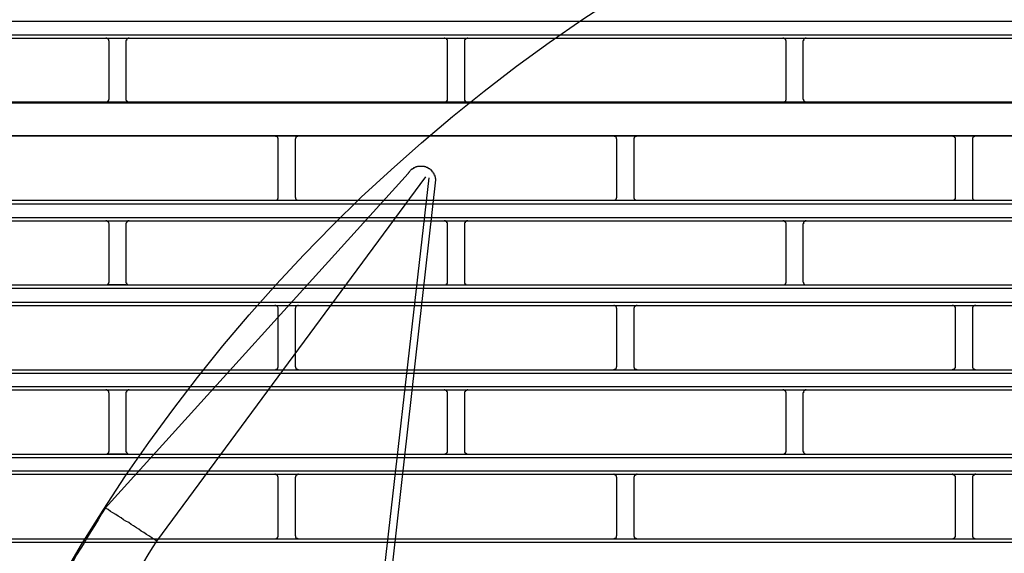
# Model space of a CAD drawing. Header units: millimetres. Extents: x 50532 to 99257, y 49161 to 61325.
# Tile 233 of 256: x 94219 to 94271, y 60857 to 60885. Entities that reach past the tile are written whole.
import ezdxf

# ---------------------------------------------------------------- set-up
doc = ezdxf.new("R2010")
doc.units = ezdxf.units.MM
doc.layers.add('AQUAREA', color=7, linetype='Continuous')

# ---------------------------------------------------------------- blocks, each defined once
blk = doc.blocks.new('SPLIT')
at = {"layer": 'AQUAREA'}
for points in [[(24308.59, -1060.59), (24877.69, -1060.59)], [(24308.59, -1062.55), (24877.69, -1062.55)], [(24308.59, -1063.04), (24877.69, -1063.04)], [(24393.5, -1063.53), (24393.5, -1063.53), (24393.5, -1063.46), (24393.43, -1063.46), (24393.43, -1063.39), (24393.43, -1063.32), (24393.43, -1063.25), (24393.35, -1063.25), (24393.35, -1063.18), (24393.29, -1063.18), (24393.29, -1063.11), (24393.22, -1063.11), (24393.15, -1063.11), (24393.15, -1063.04), (24393.08, -1063.04), (24393, -1063.04)], [(24393.5, -1063.04), (24395.95, -1063.04)], [(24396.44, -1063.04), (24396.44, -1063.04), (24396.37, -1063.04), (24396.3, -1063.04), (24396.3, -1063.11), (24396.23, -1063.11), (24396.15, -1063.11), (24396.15, -1063.18), (24396.09, -1063.18), (24396.09, -1063.25), (24396.02, -1063.25), (24396.02, -1063.32), (24396.02, -1063.39), (24395.95, -1063.39), (24395.95, -1063.46), (24395.95, -1063.53)], [(24443.05, -1063.53), (24443.05, -1063.53), (24443.05, -1063.46), (24443.05, -1063.39), (24443.05, -1063.32), (24442.99, -1063.32), (24442.99, -1063.25), (24442.92, -1063.18), (24442.85, -1063.18), (24442.85, -1063.11), (24442.78, -1063.11), (24442.7, -1063.11), (24442.7, -1063.04), (24442.64, -1063.04), (24442.57, -1063.04)], [(24446.07, -1063.04), (24446.07, -1063.04), (24446, -1063.04), (24445.93, -1063.04), (24445.93, -1063.11), (24445.85, -1063.11), (24445.79, -1063.11), (24445.79, -1063.18), (24445.72, -1063.18), (24445.72, -1063.25), (24445.65, -1063.25), (24445.65, -1063.32), (24445.58, -1063.32), (24445.58, -1063.39), (24445.58, -1063.46), (24445.58, -1063.53)], [(24492.69, -1063.53), (24492.69, -1063.53), (24492.69, -1063.46), (24492.69, -1063.39), (24492.62, -1063.39), (24492.62, -1063.32), (24492.62, -1063.25), (24492.55, -1063.25), (24492.55, -1063.18), (24492.48, -1063.18), (24492.48, -1063.11), (24492.4, -1063.11), (24492.34, -1063.11), (24492.34, -1063.04), (24492.27, -1063.04), (24492.2, -1063.04)], [(24495.63, -1063.04), (24495.63, -1063.04), (24495.55, -1063.04), (24495.49, -1063.04), (24495.49, -1063.11), (24495.42, -1063.11), (24495.35, -1063.11), (24495.35, -1063.18), (24495.28, -1063.18), (24495.28, -1063.25), (24495.2, -1063.32), (24495.2, -1063.39), (24495.2, -1063.46), (24495.14, -1063.46), (24495.14, -1063.53)], [(24393.5, -1071.93), (24393.5, -1063.53)], [(24395.95, -1063.53), (24395.95, -1071.93)], [(24443.05, -1071.93), (24443.05, -1063.53)], [(24445.58, -1063.53), (24445.58, -1071.93)], [(24492.69, -1071.93), (24492.69, -1063.53)], [(24495.14, -1063.53), (24495.14, -1071.93)], [(24308.59, -1072.56), (24877.69, -1072.56)], [(24343.38, -1072.42), (24393, -1072.42)], [(24393, -1072.42), (24393, -1072.42), (24393.08, -1072.42), (24393.15, -1072.42), (24393.22, -1072.42), (24393.22, -1072.35), (24393.29, -1072.35), (24393.29, -1072.28), (24393.35, -1072.28), (24393.35, -1072.21), (24393.43, -1072.21), (24393.43, -1072.14), (24393.43, -1072.07), (24393.5, -1072.07), (24393.5, -1072), (24393.5, -1071.93)], [(24393, -1072.42), (24442.57, -1072.42)], [(24395.95, -1071.93), (24395.95, -1072), (24395.95, -1072.07), (24395.95, -1072.14), (24396.02, -1072.14), (24396.02, -1072.21), (24396.02, -1072.28), (24396.09, -1072.28), (24396.09, -1072.35), (24396.15, -1072.35), (24396.23, -1072.35), (24396.23, -1072.42), (24396.3, -1072.42), (24396.37, -1072.42), (24396.44, -1072.42)], [(24442.57, -1072.42), (24442.57, -1072.42), (24442.64, -1072.42), (24442.7, -1072.42), (24442.78, -1072.42), (24442.85, -1072.42), (24442.85, -1072.35), (24442.92, -1072.35), (24442.92, -1072.28), (24442.99, -1072.28), (24442.99, -1072.21), (24443.05, -1072.21), (24443.05, -1072.14), (24443.05, -1072.07), (24443.05, -1072), (24443.05, -1071.93)], [(24442.57, -1072.42), (24492.2, -1072.42)], [(24445.58, -1071.93), (24445.58, -1072), (24445.58, -1072.07), (24445.58, -1072.14), (24445.58, -1072.21), (24445.65, -1072.21), (24445.65, -1072.28), (24445.72, -1072.28), (24445.72, -1072.35), (24445.79, -1072.35), (24445.79, -1072.42), (24445.85, -1072.42), (24445.93, -1072.42), (24446, -1072.42), (24446.07, -1072.42)], [(24492.2, -1072.42), (24492.2, -1072.42), (24492.27, -1072.42), (24492.34, -1072.42), (24492.4, -1072.42), (24492.48, -1072.35), (24492.55, -1072.35), (24492.55, -1072.28), (24492.62, -1072.28), (24492.62, -1072.21), (24492.62, -1072.14), (24492.69, -1072.14), (24492.69, -1072.07), (24492.69, -1072), (24492.69, -1071.93)], [(24492.2, -1072.42), (24541.83, -1072.42)], [(24495.14, -1071.93), (24495.14, -1072), (24495.2, -1072.07), (24495.2, -1072.14), (24495.2, -1072.21), (24495.28, -1072.21), (24495.28, -1072.28), (24495.35, -1072.28), (24495.35, -1072.35), (24495.42, -1072.35), (24495.42, -1072.42), (24495.49, -1072.42), (24495.55, -1072.42), (24495.63, -1072.42)], [(24308.59, -1077.32), (24877.69, -1077.32)], [(24368.15, -1077.39), (24417.79, -1077.39)], [(24417.79, -1077.39), (24467.42, -1077.39)], [(24418.28, -1077.88), (24418.28, -1077.88), (24418.28, -1077.81), (24418.28, -1077.74), (24418.2, -1077.74), (24418.2, -1077.67), (24418.2, -1077.6), (24418.14, -1077.6), (24418.14, -1077.53), (24418.07, -1077.53), (24418.07, -1077.46), (24418, -1077.46), (24417.93, -1077.46), (24417.85, -1077.46), (24417.85, -1077.39), (24417.79, -1077.39)], [(24421.22, -1077.39), (24421.22, -1077.39), (24421.15, -1077.39), (24421.15, -1077.46), (24421.08, -1077.46), (24421, -1077.46), (24421, -1077.53), (24420.94, -1077.53), (24420.87, -1077.53), (24420.87, -1077.6), (24420.87, -1077.67), (24420.8, -1077.67), (24420.8, -1077.74), (24420.8, -1077.81), (24420.73, -1077.81), (24420.73, -1077.88)], [(24467.42, -1077.39), (24516.98, -1077.39)], [(24467.9, -1077.88), (24467.9, -1077.88), (24467.9, -1077.81), (24467.84, -1077.81), (24467.84, -1077.74), (24467.84, -1077.67), (24467.77, -1077.6), (24467.77, -1077.53), (24467.7, -1077.53), (24467.63, -1077.46), (24467.55, -1077.46), (24467.49, -1077.46), (24467.49, -1077.39), (24467.42, -1077.39)], [(24470.85, -1077.39), (24470.85, -1077.39), (24470.78, -1077.39), (24470.78, -1077.46), (24470.7, -1077.46), (24470.64, -1077.46), (24470.57, -1077.46), (24470.57, -1077.53), (24470.5, -1077.53), (24470.5, -1077.6), (24470.43, -1077.6), (24470.43, -1077.67), (24470.43, -1077.74), (24470.35, -1077.74), (24470.35, -1077.81), (24470.35, -1077.88)], [(24516.98, -1077.39), (24566.6, -1077.39)], [(24517.47, -1077.88), (24517.47, -1077.88), (24517.47, -1077.81), (24517.47, -1077.74), (24517.47, -1077.67), (24517.4, -1077.67), (24517.4, -1077.6), (24517.33, -1077.6), (24517.33, -1077.53), (24517.25, -1077.53), (24517.25, -1077.46), (24517.19, -1077.46), (24517.12, -1077.46), (24517.12, -1077.39), (24517.05, -1077.39), (24516.98, -1077.39)], [(24520.48, -1077.39), (24520.48, -1077.39), (24520.4, -1077.39), (24520.34, -1077.39), (24520.34, -1077.46), (24520.27, -1077.46), (24520.2, -1077.46), (24520.2, -1077.53), (24520.13, -1077.53), (24520.13, -1077.6), (24520.05, -1077.6), (24520.05, -1077.67), (24519.99, -1077.67), (24519.99, -1077.74), (24519.99, -1077.81), (24519.99, -1077.88)], [(24418.28, -1086.35), (24418.28, -1077.88)], [(24420.73, -1077.88), (24420.73, -1086.35)], [(24467.9, -1086.35), (24467.9, -1077.88)], [(24470.35, -1077.88), (24470.35, -1086.35)], [(24517.47, -1086.35), (24517.47, -1077.88)], [(24519.99, -1077.88), (24519.99, -1086.35)], [(24392.94, -1131.99), (24437.32, -1082.92)], [(24440.68, -1082.43), (24440.68, -1082.43), (24440.6, -1082.36), (24440.54, -1082.29), (24440.47, -1082.22), (24440.4, -1082.22), (24440.33, -1082.15), (24440.25, -1082.15), (24440.25, -1082.08), (24440.19, -1082.08), (24440.12, -1082.08), (24440.12, -1082.01), (24440.05, -1082.01), (24439.98, -1082.01), (24439.9, -1081.94), (24439.84, -1081.94), (24439.77, -1081.94), (24439.7, -1081.87), (24439.63, -1081.87), (24439.55, -1081.87), (24439.49, -1081.87), (24439.42, -1081.87), (24439.35, -1081.87), (24439.28, -1081.87), (24439.2, -1081.87), (24439.14, -1081.87), (24439.07, -1081.87), (24439, -1081.87), (24438.93, -1081.87), (24438.85, -1081.87), (24438.79, -1081.87), (24438.72, -1081.87), (24438.65, -1081.87), (24438.58, -1081.94), (24438.5, -1081.94), (24438.44, -1081.94), (24438.37, -1082.01), (24438.3, -1082.01), (24438.23, -1082.08), (24438.15, -1082.08), (24438.09, -1082.08), (24438.09, -1082.15), (24438.02, -1082.15), (24438.02, -1082.22), (24437.95, -1082.22), (24437.88, -1082.29), (24437.8, -1082.29), (24437.8, -1082.36), (24437.74, -1082.36), (24437.67, -1082.43), (24437.6, -1082.5), (24437.53, -1082.57), (24437.45, -1082.64), (24437.45, -1082.71), (24437.39, -1082.78), (24437.32, -1082.85), (24437.32, -1082.92)], [(24441.38, -1083.83), (24441.38, -1083.83), (24441.38, -1083.76), (24441.38, -1083.69), (24441.3, -1083.62), (24441.3, -1083.55), (24441.3, -1083.48), (24441.3, -1083.41), (24441.24, -1083.41), (24441.24, -1083.34), (24441.24, -1083.27), (24441.24, -1083.2), (24441.17, -1083.2), (24441.17, -1083.13), (24441.1, -1083.06), (24441.1, -1082.99), (24441.1, -1082.92), (24441.03, -1082.92), (24441.03, -1082.85), (24440.95, -1082.78), (24440.95, -1082.71), (24440.89, -1082.71), (24440.89, -1082.64), (24440.82, -1082.64), (24440.82, -1082.57), (24440.82, -1082.5), (24440.75, -1082.5), (24440.75, -1082.43), (24440.68, -1082.43)], [(24439.84, -1083.41), (24400.43, -1136.82)], [(24440.33, -1083.55), (24432.35, -1153.34)], [(24438.85, -1106.02), (24441.38, -1083.83)], [(24441.38, -1083.83), (24441.38, -1083.83)], [(24308.59, -1086.84), (24877.69, -1086.84)], [(24308.59, -1087.33), (24877.69, -1087.33)], [(24417.79, -1086.84), (24417.79, -1086.84), (24417.85, -1086.84), (24417.93, -1086.84), (24418, -1086.84), (24418, -1086.77), (24418.07, -1086.77), (24418.14, -1086.77), (24418.14, -1086.7), (24418.2, -1086.7), (24418.2, -1086.63), (24418.2, -1086.56), (24418.28, -1086.56), (24418.28, -1086.49), (24418.28, -1086.42), (24418.28, -1086.35)], [(24420.73, -1086.35), (24420.73, -1086.35), (24420.73, -1086.42), (24420.8, -1086.42), (24420.8, -1086.49), (24420.8, -1086.56), (24420.8, -1086.63), (24420.87, -1086.63), (24420.87, -1086.7), (24420.94, -1086.7), (24420.94, -1086.77), (24421, -1086.77), (24421, -1086.84), (24421.08, -1086.84), (24421.15, -1086.84), (24421.22, -1086.84)], [(24467.42, -1086.84), (24467.42, -1086.84), (24467.49, -1086.84), (24467.55, -1086.84), (24467.63, -1086.84), (24467.63, -1086.77), (24467.7, -1086.77), (24467.7, -1086.7), (24467.77, -1086.7), (24467.77, -1086.63), (24467.84, -1086.63), (24467.84, -1086.56), (24467.84, -1086.49), (24467.9, -1086.49), (24467.9, -1086.42), (24467.9, -1086.35)], [(24470.35, -1086.35), (24470.35, -1086.35), (24470.35, -1086.42), (24470.35, -1086.49), (24470.35, -1086.56), (24470.43, -1086.56), (24470.43, -1086.63), (24470.5, -1086.7), (24470.5, -1086.77), (24470.57, -1086.77), (24470.64, -1086.77), (24470.64, -1086.84), (24470.7, -1086.84), (24470.78, -1086.84), (24470.85, -1086.84)], [(24516.98, -1086.84), (24516.98, -1086.84), (24517.05, -1086.84), (24517.12, -1086.84), (24517.19, -1086.84), (24517.25, -1086.77), (24517.33, -1086.77), (24517.33, -1086.7), (24517.4, -1086.7), (24517.4, -1086.63), (24517.47, -1086.63), (24517.47, -1086.56), (24517.47, -1086.49), (24517.47, -1086.42), (24517.47, -1086.35)], [(24519.99, -1086.35), (24519.99, -1086.35), (24519.99, -1086.42), (24519.99, -1086.49), (24519.99, -1086.56), (24520.05, -1086.63), (24520.05, -1086.7), (24520.13, -1086.7), (24520.13, -1086.77), (24520.2, -1086.77), (24520.27, -1086.84), (24520.34, -1086.84), (24520.4, -1086.84), (24520.48, -1086.84)], [(24308.59, -1089.36), (24877.69, -1089.36)], [(24308.59, -1089.85), (24877.69, -1089.85)], [(24393.5, -1090.34), (24393.5, -1090.34), (24393.5, -1090.27), (24393.43, -1090.2), (24393.43, -1090.13), (24393.43, -1090.06), (24393.35, -1090.06), (24393.35, -1089.99), (24393.29, -1089.99), (24393.29, -1089.92), (24393.22, -1089.92), (24393.15, -1089.85), (24393.08, -1089.85), (24393, -1089.85)], [(24393.5, -1089.85), (24395.95, -1089.85)], [(24393.5, -1098.74), (24393.5, -1090.34)], [(24396.44, -1089.85), (24396.44, -1089.85), (24396.37, -1089.85), (24396.3, -1089.85), (24396.23, -1089.85), (24396.23, -1089.92), (24396.15, -1089.92), (24396.15, -1089.99), (24396.09, -1089.99), (24396.09, -1090.06), (24396.02, -1090.06), (24396.02, -1090.13), (24395.95, -1090.2), (24395.95, -1090.27), (24395.95, -1090.34)], [(24395.95, -1090.34), (24395.95, -1098.74)], [(24443.05, -1090.34), (24443.05, -1090.34), (24443.05, -1090.27), (24443.05, -1090.2), (24443.05, -1090.13), (24442.99, -1090.13), (24442.99, -1090.06), (24442.99, -1089.99), (24442.92, -1089.99), (24442.92, -1089.92), (24442.85, -1089.92), (24442.78, -1089.92), (24442.78, -1089.85), (24442.7, -1089.85), (24442.64, -1089.85), (24442.57, -1089.85)], [(24443.05, -1098.74), (24443.05, -1090.34)], [(24446.07, -1089.85), (24446.07, -1089.85), (24446, -1089.85), (24445.93, -1089.85), (24445.85, -1089.85), (24445.85, -1089.92), (24445.79, -1089.92), (24445.72, -1089.92), (24445.72, -1089.99), (24445.65, -1089.99), (24445.65, -1090.06), (24445.65, -1090.13), (24445.58, -1090.13), (24445.58, -1090.2), (24445.58, -1090.27), (24445.58, -1090.34)], [(24445.58, -1090.34), (24445.58, -1098.74)], [(24492.69, -1090.34), (24492.69, -1090.34), (24492.69, -1090.27), (24492.69, -1090.2), (24492.69, -1090.13), (24492.62, -1090.13), (24492.62, -1090.06), (24492.55, -1090.06), (24492.55, -1089.99), (24492.48, -1089.99), (24492.48, -1089.92), (24492.4, -1089.92), (24492.4, -1089.85), (24492.34, -1089.85), (24492.27, -1089.85), (24492.2, -1089.85)], [(24492.69, -1098.74), (24492.69, -1090.34)], [(24495.63, -1089.85), (24495.63, -1089.85), (24495.55, -1089.85), (24495.49, -1089.85), (24495.42, -1089.92), (24495.35, -1089.92), (24495.35, -1089.99), (24495.28, -1089.99), (24495.28, -1090.06), (24495.2, -1090.06), (24495.2, -1090.13), (24495.2, -1090.2), (24495.2, -1090.27), (24495.14, -1090.27), (24495.14, -1090.34)], [(24495.14, -1090.34), (24495.14, -1098.74)], [(24393, -1099.23), (24393, -1099.23), (24393.08, -1099.23), (24393.15, -1099.23), (24393.22, -1099.23), (24393.22, -1099.16), (24393.29, -1099.16), (24393.35, -1099.09), (24393.35, -1099.02), (24393.43, -1099.02), (24393.43, -1098.95), (24393.43, -1098.88), (24393.5, -1098.88), (24393.5, -1098.81), (24393.5, -1098.74)], [(24395.95, -1098.74), (24395.95, -1098.81), (24395.95, -1098.88), (24395.95, -1098.95), (24396.02, -1098.95), (24396.02, -1099.02), (24396.02, -1099.09), (24396.09, -1099.09), (24396.09, -1099.16), (24396.15, -1099.16), (24396.23, -1099.16), (24396.23, -1099.23), (24396.3, -1099.23), (24396.37, -1099.23), (24396.44, -1099.23)], [(24442.57, -1099.23), (24442.57, -1099.23), (24442.64, -1099.23), (24442.7, -1099.23), (24442.78, -1099.23), (24442.85, -1099.23), (24442.85, -1099.16), (24442.92, -1099.16), (24442.92, -1099.09), (24442.99, -1099.09), (24442.99, -1099.02), (24443.05, -1099.02), (24443.05, -1098.95), (24443.05, -1098.88), (24443.05, -1098.81), (24443.05, -1098.74)], [(24445.58, -1098.74), (24445.58, -1098.81), (24445.58, -1098.88), (24445.58, -1098.95), (24445.58, -1099.02), (24445.65, -1099.02), (24445.65, -1099.09), (24445.72, -1099.09), (24445.72, -1099.16), (24445.79, -1099.16), (24445.79, -1099.23), (24445.85, -1099.23), (24445.93, -1099.23), (24446, -1099.23), (24446.07, -1099.23)], [(24492.2, -1099.23), (24492.2, -1099.23), (24492.27, -1099.23), (24492.34, -1099.23), (24492.4, -1099.23), (24492.48, -1099.16), (24492.55, -1099.16), (24492.55, -1099.09), (24492.62, -1099.09), (24492.62, -1099.02), (24492.62, -1098.95), (24492.69, -1098.95), (24492.69, -1098.88), (24492.69, -1098.81), (24492.69, -1098.74)], [(24495.14, -1098.74), (24495.14, -1098.81), (24495.2, -1098.88), (24495.2, -1098.95), (24495.2, -1099.02), (24495.28, -1099.02), (24495.28, -1099.09), (24495.35, -1099.16), (24495.42, -1099.16), (24495.42, -1099.23), (24495.49, -1099.23), (24495.55, -1099.23), (24495.63, -1099.23)], [(24308.59, -1099.23), (24877.69, -1099.23)], [(24308.59, -1099.72), (24877.69, -1099.72)], [(24395.95, -1099.23), (24393.5, -1099.23)], [(24308.59, -1101.75), (24877.69, -1101.75)], [(24308.59, -1102.24), (24877.69, -1102.24)], [(24418.28, -1102.73), (24418.28, -1102.73), (24418.28, -1102.66), (24418.28, -1102.59), (24418.2, -1102.52), (24418.2, -1102.45), (24418.14, -1102.45), (24418.14, -1102.38), (24418.07, -1102.38), (24418.07, -1102.31), (24418, -1102.31), (24417.93, -1102.24), (24417.85, -1102.24), (24417.79, -1102.24)], [(24418.28, -1111.2), (24418.28, -1102.73)], [(24421.22, -1102.24), (24421.22, -1102.24), (24421.15, -1102.24), (24421.08, -1102.24), (24421.08, -1102.31), (24421, -1102.31), (24420.94, -1102.31), (24420.94, -1102.38), (24420.87, -1102.38), (24420.87, -1102.45), (24420.8, -1102.45), (24420.8, -1102.52), (24420.8, -1102.59), (24420.8, -1102.66), (24420.73, -1102.66), (24420.73, -1102.73)], [(24420.73, -1102.73), (24420.73, -1111.2)], [(24467.9, -1102.73), (24467.9, -1102.73), (24467.9, -1102.66), (24467.84, -1102.66), (24467.84, -1102.59), (24467.84, -1102.52), (24467.84, -1102.45), (24467.77, -1102.45), (24467.77, -1102.38), (24467.7, -1102.38), (24467.7, -1102.31), (24467.63, -1102.31), (24467.55, -1102.31), (24467.55, -1102.24), (24467.49, -1102.24), (24467.42, -1102.24)], [(24467.9, -1111.2), (24467.9, -1102.73)], [(24470.85, -1102.24), (24470.85, -1102.24), (24470.78, -1102.24), (24470.7, -1102.24), (24470.7, -1102.31), (24470.64, -1102.31), (24470.57, -1102.31), (24470.57, -1102.38), (24470.5, -1102.38), (24470.5, -1102.45), (24470.43, -1102.45), (24470.43, -1102.52), (24470.43, -1102.59), (24470.35, -1102.59), (24470.35, -1102.66), (24470.35, -1102.73)], [(24470.35, -1102.73), (24470.35, -1111.2)], [(24517.47, -1102.73), (24517.47, -1102.73), (24517.47, -1102.66), (24517.47, -1102.59), (24517.47, -1102.52), (24517.4, -1102.52), (24517.4, -1102.45), (24517.4, -1102.38), (24517.33, -1102.38), (24517.33, -1102.31), (24517.25, -1102.31), (24517.19, -1102.31), (24517.19, -1102.24), (24517.12, -1102.24), (24517.05, -1102.24), (24516.98, -1102.24)], [(24517.47, -1111.2), (24517.47, -1102.73)], [(24520.48, -1102.24), (24520.48, -1102.24), (24520.4, -1102.24), (24520.34, -1102.24), (24520.27, -1102.24), (24520.27, -1102.31), (24520.2, -1102.31), (24520.13, -1102.38), (24520.05, -1102.38), (24520.05, -1102.45), (24520.05, -1102.52), (24519.99, -1102.52), (24519.99, -1102.59), (24519.99, -1102.66), (24519.99, -1102.73)], [(24519.99, -1102.73), (24519.99, -1111.2)], [(24433.54, -1153.48), (24438.85, -1106.02)], [(24308.59, -1111.69), (24877.69, -1111.69)], [(24417.79, -1111.69), (24417.79, -1111.69), (24417.85, -1111.69), (24417.93, -1111.62), (24418, -1111.62), (24418.07, -1111.62), (24418.07, -1111.55), (24418.14, -1111.55), (24418.14, -1111.48), (24418.2, -1111.48), (24418.2, -1111.41), (24418.2, -1111.34), (24418.28, -1111.34), (24418.28, -1111.27), (24418.28, -1111.2)], [(24420.73, -1111.2), (24420.73, -1111.2), (24420.73, -1111.27), (24420.8, -1111.27), (24420.8, -1111.34), (24420.8, -1111.41), (24420.87, -1111.41), (24420.87, -1111.48), (24420.87, -1111.55), (24420.94, -1111.55), (24421, -1111.55), (24421, -1111.62), (24421.08, -1111.62), (24421.15, -1111.62), (24421.15, -1111.69), (24421.22, -1111.69)], [(24467.42, -1111.69), (24467.42, -1111.69), (24467.49, -1111.69), (24467.49, -1111.62), (24467.55, -1111.62), (24467.63, -1111.62), (24467.7, -1111.55), (24467.77, -1111.55), (24467.77, -1111.48), (24467.84, -1111.41), (24467.84, -1111.34), (24467.84, -1111.27), (24467.9, -1111.27), (24467.9, -1111.2)], [(24470.35, -1111.2), (24470.35, -1111.2), (24470.35, -1111.27), (24470.35, -1111.34), (24470.43, -1111.34), (24470.43, -1111.41), (24470.43, -1111.48), (24470.5, -1111.48), (24470.5, -1111.55), (24470.57, -1111.55), (24470.57, -1111.62), (24470.64, -1111.62), (24470.7, -1111.62), (24470.78, -1111.62), (24470.78, -1111.69), (24470.85, -1111.69)], [(24516.98, -1111.69), (24516.98, -1111.69), (24517.05, -1111.69), (24517.12, -1111.69), (24517.12, -1111.62), (24517.19, -1111.62), (24517.25, -1111.62), (24517.25, -1111.55), (24517.33, -1111.55), (24517.33, -1111.48), (24517.4, -1111.48), (24517.4, -1111.41), (24517.47, -1111.41), (24517.47, -1111.34), (24517.47, -1111.27), (24517.47, -1111.2)], [(24519.99, -1111.2), (24519.99, -1111.2), (24519.99, -1111.27), (24519.99, -1111.34), (24519.99, -1111.41), (24520.05, -1111.41), (24520.05, -1111.48), (24520.13, -1111.48), (24520.13, -1111.55), (24520.2, -1111.55), (24520.2, -1111.62), (24520.27, -1111.62), (24520.34, -1111.62), (24520.34, -1111.69), (24520.4, -1111.69), (24520.48, -1111.69)], [(24308.59, -1112.18), (24877.69, -1112.18)], [(24308.59, -1114.14), (24877.69, -1114.14)], [(24308.59, -1114.63), (24877.69, -1114.63)], [(24393.5, -1115.12), (24393.5, -1115.12), (24393.5, -1115.05), (24393.43, -1115.05), (24393.43, -1114.98), (24393.43, -1114.91), (24393.43, -1114.84), (24393.35, -1114.84), (24393.35, -1114.77), (24393.29, -1114.77), (24393.29, -1114.7), (24393.22, -1114.7), (24393.15, -1114.7), (24393.15, -1114.63), (24393.08, -1114.63), (24393, -1114.63)], [(24393.5, -1114.63), (24395.95, -1114.63)], [(24396.44, -1114.63), (24396.44, -1114.63), (24396.37, -1114.63), (24396.3, -1114.63), (24396.3, -1114.7), (24396.23, -1114.7), (24396.15, -1114.7), (24396.15, -1114.77), (24396.09, -1114.77), (24396.09, -1114.84), (24396.02, -1114.84), (24396.02, -1114.91), (24396.02, -1114.98), (24395.95, -1114.98), (24395.95, -1115.05), (24395.95, -1115.12)], [(24443.05, -1115.12), (24443.05, -1115.12), (24443.05, -1115.05), (24443.05, -1114.98), (24443.05, -1114.91), (24442.99, -1114.91), (24442.99, -1114.84), (24442.92, -1114.77), (24442.85, -1114.77), (24442.85, -1114.7), (24442.78, -1114.7), (24442.7, -1114.7), (24442.7, -1114.63), (24442.64, -1114.63), (24442.57, -1114.63)], [(24446.07, -1114.63), (24446.07, -1114.63), (24446, -1114.63), (24445.93, -1114.63), (24445.93, -1114.7), (24445.85, -1114.7), (24445.79, -1114.7), (24445.79, -1114.77), (24445.72, -1114.77), (24445.72, -1114.84), (24445.65, -1114.84), (24445.65, -1114.91), (24445.58, -1114.91), (24445.58, -1114.98), (24445.58, -1115.05), (24445.58, -1115.12)], [(24492.69, -1115.12), (24492.69, -1115.12), (24492.69, -1115.05), (24492.69, -1114.98), (24492.62, -1114.98), (24492.62, -1114.91), (24492.62, -1114.84), (24492.55, -1114.84), (24492.55, -1114.77), (24492.48, -1114.77), (24492.48, -1114.7), (24492.4, -1114.7), (24492.34, -1114.7), (24492.34, -1114.63), (24492.27, -1114.63), (24492.2, -1114.63)], [(24495.63, -1114.63), (24495.63, -1114.63), (24495.55, -1114.63), (24495.49, -1114.63), (24495.49, -1114.7), (24495.42, -1114.7), (24495.35, -1114.7), (24495.35, -1114.77), (24495.28, -1114.77), (24495.28, -1114.84), (24495.2, -1114.91), (24495.2, -1114.98), (24495.2, -1115.05), (24495.14, -1115.05), (24495.14, -1115.12)], [(24393.5, -1123.59), (24393.5, -1115.12)], [(24395.95, -1115.12), (24395.95, -1123.59)], [(24443.05, -1123.59), (24443.05, -1115.12)], [(24445.58, -1115.12), (24445.58, -1123.59)], [(24492.69, -1123.59), (24492.69, -1115.12)], [(24495.14, -1115.12), (24495.14, -1123.59)], [(24393, -1124.08), (24393, -1124.08), (24393.08, -1124.08), (24393.15, -1124.08), (24393.15, -1124.01), (24393.22, -1124.01), (24393.29, -1124.01), (24393.29, -1123.94), (24393.35, -1123.94), (24393.35, -1123.87), (24393.43, -1123.87), (24393.43, -1123.8), (24393.43, -1123.73), (24393.43, -1123.66), (24393.5, -1123.66), (24393.5, -1123.59)], [(24395.95, -1123.59), (24395.95, -1123.59), (24395.95, -1123.66), (24395.95, -1123.73), (24396.02, -1123.73), (24396.02, -1123.8), (24396.02, -1123.87), (24396.09, -1123.87), (24396.09, -1123.94), (24396.15, -1123.94), (24396.15, -1124.01), (24396.23, -1124.01), (24396.3, -1124.01), (24396.3, -1124.08), (24396.37, -1124.08), (24396.44, -1124.08)], [(24442.57, -1124.08), (24442.57, -1124.08), (24442.64, -1124.08), (24442.7, -1124.08), (24442.7, -1124.01), (24442.78, -1124.01), (24442.85, -1124.01), (24442.85, -1123.94), (24442.92, -1123.94), (24442.99, -1123.87), (24442.99, -1123.8), (24443.05, -1123.8), (24443.05, -1123.73), (24443.05, -1123.66), (24443.05, -1123.59)], [(24445.58, -1123.59), (24445.58, -1123.59), (24445.58, -1123.66), (24445.58, -1123.73), (24445.58, -1123.8), (24445.65, -1123.8), (24445.65, -1123.87), (24445.72, -1123.87), (24445.72, -1123.94), (24445.79, -1123.94), (24445.79, -1124.01), (24445.85, -1124.01), (24445.93, -1124.01), (24445.93, -1124.08), (24446, -1124.08), (24446.07, -1124.08)], [(24492.2, -1124.08), (24492.2, -1124.08), (24492.27, -1124.08), (24492.34, -1124.08), (24492.34, -1124.01), (24492.4, -1124.01), (24492.48, -1124.01), (24492.48, -1123.94), (24492.55, -1123.94), (24492.55, -1123.87), (24492.62, -1123.87), (24492.62, -1123.8), (24492.62, -1123.73), (24492.69, -1123.73), (24492.69, -1123.66), (24492.69, -1123.59)], [(24495.14, -1123.59), (24495.14, -1123.59), (24495.14, -1123.66), (24495.2, -1123.66), (24495.2, -1123.73), (24495.2, -1123.8), (24495.28, -1123.87), (24495.28, -1123.94), (24495.35, -1123.94), (24495.35, -1124.01), (24495.42, -1124.01), (24495.49, -1124.01), (24495.49, -1124.08), (24495.55, -1124.08), (24495.63, -1124.08)], [(24308.59, -1124.08), (24877.69, -1124.08)], [(24308.59, -1124.57), (24877.69, -1124.57)], [(24395.95, -1124.08), (24393.5, -1124.08)], [(24308.59, -1126.53), (24877.69, -1126.53)], [(24308.59, -1127.02), (24877.69, -1127.02)], [(24418.28, -1127.51), (24418.28, -1127.51), (24418.28, -1127.44), (24418.28, -1127.37), (24418.2, -1127.37), (24418.2, -1127.3), (24418.2, -1127.23), (24418.14, -1127.23), (24418.14, -1127.16), (24418.07, -1127.16), (24418.07, -1127.09), (24418, -1127.09), (24417.93, -1127.09), (24417.85, -1127.02), (24417.79, -1127.02)], [(24418.28, -1135.98), (24418.28, -1127.51)], [(24421.22, -1127.02), (24421.22, -1127.02), (24421.15, -1127.02), (24421.15, -1127.09), (24421.08, -1127.09), (24421, -1127.09), (24421, -1127.16), (24420.94, -1127.16), (24420.87, -1127.16), (24420.87, -1127.23), (24420.87, -1127.3), (24420.8, -1127.3), (24420.8, -1127.37), (24420.8, -1127.44), (24420.73, -1127.44), (24420.73, -1127.51)], [(24420.73, -1127.51), (24420.73, -1135.98)], [(24467.9, -1127.51), (24467.9, -1127.51), (24467.9, -1127.44), (24467.84, -1127.44), (24467.84, -1127.37), (24467.84, -1127.3), (24467.77, -1127.23), (24467.77, -1127.16), (24467.7, -1127.16), (24467.63, -1127.09), (24467.55, -1127.09), (24467.49, -1127.09), (24467.49, -1127.02), (24467.42, -1127.02)], [(24467.9, -1135.98), (24467.9, -1127.51)], [(24470.85, -1127.02), (24470.85, -1127.02), (24470.78, -1127.02), (24470.78, -1127.09), (24470.7, -1127.09), (24470.64, -1127.09), (24470.57, -1127.09), (24470.57, -1127.16), (24470.5, -1127.16), (24470.5, -1127.23), (24470.43, -1127.23), (24470.43, -1127.3), (24470.43, -1127.37), (24470.35, -1127.37), (24470.35, -1127.44), (24470.35, -1127.51)], [(24470.35, -1127.51), (24470.35, -1135.98)], [(24517.47, -1127.51), (24517.47, -1127.51), (24517.47, -1127.44), (24517.47, -1127.37), (24517.47, -1127.3), (24517.4, -1127.3), (24517.4, -1127.23), (24517.33, -1127.23), (24517.33, -1127.16), (24517.25, -1127.16), (24517.25, -1127.09), (24517.19, -1127.09), (24517.12, -1127.09), (24517.12, -1127.02), (24517.05, -1127.02), (24516.98, -1127.02)], [(24517.47, -1135.98), (24517.47, -1127.51)], [(24520.48, -1127.02), (24520.48, -1127.02), (24520.4, -1127.02), (24520.34, -1127.02), (24520.34, -1127.09), (24520.27, -1127.09), (24520.2, -1127.09), (24520.2, -1127.16), (24520.13, -1127.16), (24520.13, -1127.23), (24520.05, -1127.23), (24520.05, -1127.3), (24519.99, -1127.3), (24519.99, -1127.37), (24519.99, -1127.44), (24519.99, -1127.51)], [(24519.99, -1127.51), (24519.99, -1135.98)], [(24392.94, -1131.99), (24392.38, -1132.83), (24391.89, -1133.67), (24391.33, -1134.58), (24390.84, -1135.42), (24390.28, -1136.26), (24389.79, -1137.17), (24389.23, -1138.01), (24388.74, -1138.85), (24388.25, -1139.76), (24387.69, -1140.6), (24387.2, -1141.51), (24386.7, -1142.35), (24386.22, -1143.26), (24385.73, -1144.1), (24385.24, -1145.01), (24384.75, -1145.92), (24384.25, -1146.76), (24383.77, -1147.67), (24383.28, -1148.58), (24382.79, -1149.42)], [(24400.43, -1136.82), (24400.08, -1136.54), (24399.73, -1136.33), (24399.3, -1136.05), (24398.95, -1135.84), (24398.6, -1135.56), (24398.19, -1135.35), (24397.84, -1135.07), (24397.49, -1134.86), (24397.07, -1134.58), (24396.72, -1134.37), (24396.37, -1134.09), (24395.95, -1133.88), (24395.6, -1133.67), (24395.25, -1133.39), (24394.83, -1133.18), (24394.48, -1132.9), (24394.05, -1132.69), (24393.7, -1132.48), (24393.35, -1132.2), (24392.94, -1131.99)], [(24308.59, -1136.47), (24877.69, -1136.47)], [(24417.79, -1136.47), (24417.79, -1136.47), (24417.85, -1136.47), (24417.93, -1136.47), (24418, -1136.4), (24418.07, -1136.4), (24418.07, -1136.33), (24418.14, -1136.33), (24418.14, -1136.26), (24418.2, -1136.26), (24418.2, -1136.19), (24418.28, -1136.12), (24418.28, -1136.05), (24418.28, -1135.98)], [(24420.73, -1135.98), (24420.73, -1135.98), (24420.73, -1136.05), (24420.8, -1136.05), (24420.8, -1136.12), (24420.8, -1136.19), (24420.8, -1136.26), (24420.87, -1136.26), (24420.87, -1136.33), (24420.94, -1136.33), (24420.94, -1136.4), (24421, -1136.4), (24421.08, -1136.4), (24421.08, -1136.47), (24421.15, -1136.47), (24421.22, -1136.47)], [(24467.42, -1136.47), (24467.42, -1136.47), (24467.49, -1136.47), (24467.55, -1136.47), (24467.55, -1136.4), (24467.63, -1136.4), (24467.7, -1136.4), (24467.7, -1136.33), (24467.77, -1136.33), (24467.77, -1136.26), (24467.84, -1136.26), (24467.84, -1136.19), (24467.84, -1136.12), (24467.84, -1136.05), (24467.9, -1136.05), (24467.9, -1135.98)], [(24470.35, -1135.98), (24470.35, -1135.98), (24470.35, -1136.05), (24470.35, -1136.12), (24470.43, -1136.12), (24470.43, -1136.19), (24470.43, -1136.26), (24470.5, -1136.26), (24470.5, -1136.33), (24470.57, -1136.33), (24470.57, -1136.4), (24470.64, -1136.4), (24470.7, -1136.4), (24470.7, -1136.47), (24470.78, -1136.47), (24470.85, -1136.47)], [(24516.98, -1136.47), (24516.98, -1136.47), (24517.05, -1136.47), (24517.12, -1136.47), (24517.19, -1136.47), (24517.19, -1136.4), (24517.25, -1136.4), (24517.33, -1136.4), (24517.33, -1136.33), (24517.4, -1136.33), (24517.4, -1136.26), (24517.4, -1136.19), (24517.47, -1136.19), (24517.47, -1136.12), (24517.47, -1136.05), (24517.47, -1135.98)], [(24519.99, -1135.98), (24519.99, -1135.98), (24519.99, -1136.05), (24519.99, -1136.12), (24519.99, -1136.19), (24520.05, -1136.19), (24520.05, -1136.26), (24520.05, -1136.33), (24520.13, -1136.33), (24520.2, -1136.4), (24520.27, -1136.4), (24520.27, -1136.47), (24520.34, -1136.47), (24520.4, -1136.47), (24520.48, -1136.47)], [(24308.59, -1136.96), (24877.69, -1136.96)], [(24400.43, -1136.82), (24399.8, -1137.8), (24399.17, -1138.85), (24398.54, -1139.9), (24397.98, -1140.88), (24397.35, -1141.93), (24396.72, -1142.98), (24396.09, -1143.96), (24395.53, -1145.01), (24394.9, -1146.06), (24394.27, -1147.11), (24393.7, -1148.16), (24393.08, -1149.21), (24392.52, -1150.26), (24391.95, -1151.31), (24391.33, -1152.36), (24390.77, -1153.41), (24390.2, -1154.46), (24389.65, -1155.51), (24389.09, -1156.56), (24388.53, -1157.61)]]:
    blk.add_lwpolyline(points, dxfattribs=at)
blk.add_open_spline([(24849.6, -1265.94), (24849.6, -1128.96), (24738.55, -1017.91), (24601.57, -1017.91), (24464.58, -1017.91), (24353.54, -1128.96), (24353.54, -1265.94), (24353.54, -1402.93), (24464.58, -1513.97), (24601.57, -1513.97), (24738.55, -1513.97), (24849.6, -1402.93), (24849.6, -1265.94)], degree=3, knots=[0, 0, 0, 0, 1, 1, 1, 2, 2, 2, 3, 3, 3, 4, 4, 4, 4], dxfattribs=at)

msp = doc.modelspace()

# ---------------------------------------------------------------- block references
at = {"lineweight": 13, "xscale": 0.3627524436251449, "yscale": 0.3627524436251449, "zscale": 0.3627524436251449}
msp.add_blockref('SPLIT', (85374.463, 61269.73, 0), dxfattribs=at)

doc.saveas('drawing.dxf')
